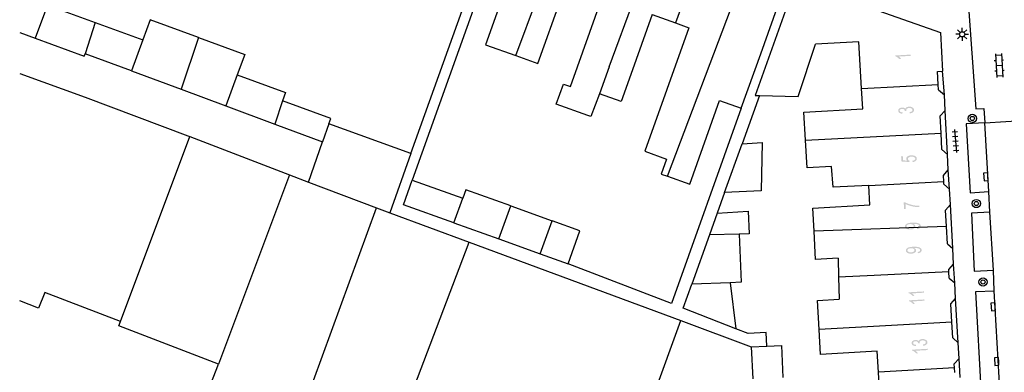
# Model space of a CAD drawing. Header units: metres. Extents: x 134521 to 134907, y 396000 to 396359.
# Tile 6 of 101: x 134521 to 134617, y 396062 to 396096. Entities that reach past the tile are written whole.
import ezdxf

# ---------------------------------------------------------------- set-up
doc = ezdxf.new("R2010")
doc.units = ezdxf.units.M
doc.header["$MEASUREMENT"] = 0

msp = doc.modelspace()

# ---------------------------------------------------------------- hatches: boundary and pattern name
at = {"linetype": 'Continuous', "lineweight": 0}
h = msp.add_hatch(color=251, dxfattribs=at)
edge = h.paths.add_edge_path()
edge.add_line((134607.613, 396093.076), (134607.62, 396092.954))
edge.add_line((134607.62, 396092.954), (134606.449, 396092.887))
edge.add_spline(control_points=[(134606.449, 396092.887), (134606.515, 396092.847), (134606.582, 396092.778), (134606.649, 396092.71), (134606.684, 396092.655)], knot_values=[0, 0, 0, 0.5, 0.5, 1, 1, 1], degree=2, periodic=0)
edge.add_line((134606.684, 396092.655), (134606.507, 396092.645))
edge.add_spline(control_points=[(134606.507, 396092.645), (134606.428, 396092.743), (134606.321, 396092.814), (134606.213, 396092.885), (134606.114, 396092.912)], knot_values=[0, 0, 0, 0.5, 0.5, 1, 1, 1], degree=2, periodic=0)
edge.add_line((134606.114, 396092.912), (134606.11, 396092.991))
edge.add_line((134606.11, 396092.991), (134607.613, 396093.076))
h = msp.add_hatch(color=251, dxfattribs=at)
edge = h.paths.add_edge_path()
edge.add_line((134607.524, 396087.382), (134607.494, 396087.503))
edge.add_spline(control_points=[(134607.494, 396087.503), (134607.649, 396087.533), (134607.716, 396087.587), (134607.782, 396087.641), (134607.778, 396087.714), (134607.774, 396087.801), (134607.681, 396087.856), (134607.588, 396087.91), (134607.455, 396087.904), (134607.328, 396087.897), (134607.249, 396087.838), (134607.169, 396087.778), (134607.174, 396087.693), (134607.176, 396087.659), (134607.199, 396087.608)], knot_values=[0, 0, 0, 0.142857, 0.142857, 0.285714, 0.285714, 0.428571, 0.428571, 0.571429, 0.571429, 0.714286, 0.714286, 0.857143, 0.857143, 1, 1, 1], degree=2, periodic=0)
edge.add_line((134607.199, 396087.608), (134607.037, 396087.613))
edge.add_spline(control_points=[(134607.037, 396087.613), (134607.038, 396087.626), (134607.038, 396087.633), (134607.034, 396087.711), (134606.97, 396087.771), (134606.905, 396087.83), (134606.777, 396087.824), (134606.676, 396087.819), (134606.612, 396087.77), (134606.548, 396087.721), (134606.552, 396087.649), (134606.556, 396087.577), (134606.626, 396087.533), (134606.696, 396087.489), (134606.832, 396087.482)], knot_values=[0, 0, 0, 0.142857, 0.142857, 0.285714, 0.285714, 0.428571, 0.428571, 0.571429, 0.571429, 0.714286, 0.714286, 0.857143, 0.857143, 1, 1, 1], degree=2, periodic=0)
edge.add_line((134606.832, 396087.482), (134606.805, 396087.358))
edge.add_spline(control_points=[(134606.805, 396087.358), (134606.619, 396087.371), (134606.513, 396087.445), (134606.408, 396087.52), (134606.401, 396087.638), (134606.397, 396087.72), (134606.446, 396087.792), (134606.495, 396087.863), (134606.584, 396087.904), (134606.673, 396087.945), (134606.775, 396087.951), (134606.872, 396087.955), (134606.953, 396087.925), (134607.035, 396087.894), (134607.085, 396087.828), (134607.111, 396087.919), (134607.205, 396087.972), (134607.299, 396088.026), (134607.444, 396088.034), (134607.64, 396088.044), (134607.781, 396087.955), (134607.923, 396087.867), (134607.93, 396087.721), (134607.937, 396087.59), (134607.824, 396087.497), (134607.71, 396087.404), (134607.524, 396087.382)], knot_values=[0, 0, 0, 0.076923, 0.076923, 0.153846, 0.153846, 0.230769, 0.230769, 0.307692, 0.307692, 0.384615, 0.384615, 0.461538, 0.461538, 0.538462, 0.538462, 0.615385, 0.615385, 0.692308, 0.692308, 0.769231, 0.769231, 0.846154, 0.846154, 0.923077, 0.923077, 1, 1, 1], degree=2, periodic=0)
h = msp.add_hatch(color=251, dxfattribs=at)
edge = h.paths.add_edge_path()
edge.add_line((134607.8, 396082.67), (134607.777, 396082.798))
edge.add_spline(control_points=[(134607.777, 396082.798), (134607.917, 396082.819), (134607.986, 396082.875), (134608.054, 396082.93), (134608.05, 396083.004), (134608.046, 396083.093), (134607.942, 396083.149), (134607.839, 396083.205), (134607.673, 396083.197), (134607.515, 396083.189), (134607.427, 396083.125), (134607.339, 396083.062), (134607.344, 396082.966), (134607.347, 396082.907), (134607.39, 396082.861), (134607.433, 396082.816), (134607.499, 396082.792)], knot_values=[0, 0, 0, 0.125, 0.125, 0.25, 0.25, 0.375, 0.375, 0.5, 0.5, 0.625, 0.625, 0.75, 0.75, 0.875, 0.875, 1, 1, 1], degree=2, periodic=0)
edge.add_line((134607.499, 396082.792), (134607.482, 396082.676))
edge.add_line((134607.482, 396082.676), (134606.708, 396082.733))
edge.add_line((134606.708, 396082.733), (134606.682, 396083.229))
edge.add_line((134606.682, 396083.229), (134606.858, 396083.238))
edge.add_line((134606.858, 396083.238), (134606.879, 396082.84))
edge.add_line((134606.879, 396082.84), (134607.283, 396082.807))
edge.add_spline(control_points=[(134607.283, 396082.807), (134607.185, 396082.892), (134607.18, 396082.991), (134607.173, 396083.121), (134607.305, 396083.218), (134607.436, 396083.315), (134607.65, 396083.326), (134607.853, 396083.336), (134608.006, 396083.265), (134608.193, 396083.178), (134608.201, 396083.012), (134608.208, 396082.876), (134608.098, 396082.784), (134607.988, 396082.692), (134607.8, 396082.67)], knot_values=[0, 0, 0, 0.142857, 0.142857, 0.285714, 0.285714, 0.428571, 0.428571, 0.571429, 0.571429, 0.714286, 0.714286, 0.857143, 0.857143, 1, 1, 1], degree=2, periodic=0)
h = msp.add_hatch(color=251, dxfattribs=at)
edge = h.paths.add_edge_path()
edge.add_line((134607.138, 396078.125), (134606.961, 396078.118))
edge.add_line((134606.961, 396078.118), (134606.938, 396078.765))
edge.add_line((134606.938, 396078.765), (134607.081, 396078.77))
edge.add_spline(control_points=[(134607.081, 396078.77), (134607.237, 396078.68), (134607.493, 396078.596), (134607.748, 396078.511), (134608.017, 396078.47), (134608.207, 396078.44), (134608.431, 396078.438)], knot_values=[0, 0, 0, 0.333333, 0.333333, 0.666667, 0.666667, 1, 1, 1], degree=2, periodic=0)
edge.add_line((134608.431, 396078.438), (134608.435, 396078.311))
edge.add_spline(control_points=[(134608.435, 396078.311), (134608.258, 396078.307), (134608.006, 396078.342), (134607.754, 396078.377), (134607.519, 396078.452), (134607.283, 396078.526), (134607.12, 396078.614)], knot_values=[0, 0, 0, 0.333333, 0.333333, 0.666667, 0.666667, 1, 1, 1], degree=2, periodic=0)
edge.add_line((134607.12, 396078.614), (134607.138, 396078.125))
h = msp.add_hatch(color=251, dxfattribs=at)
edge = h.paths.add_edge_path()
edge.add_line((134608.228, 396076.187), (134608.208, 396076.304))
edge.add_spline(control_points=[(134608.208, 396076.304), (134608.333, 396076.324), (134608.388, 396076.368), (134608.443, 396076.412), (134608.44, 396076.478), (134608.438, 396076.535), (134608.398, 396076.576), (134608.357, 396076.617), (134608.292, 396076.642), (134608.226, 396076.667), (134608.114, 396076.681), (134608.003, 396076.696), (134607.889, 396076.692), (134607.876, 396076.691), (134607.852, 396076.69), (134607.941, 396076.656), (134607.998, 396076.594), (134608.055, 396076.533), (134608.058, 396076.458), (134608.062, 396076.334), (134607.93, 396076.244), (134607.798, 396076.153), (134607.578, 396076.146), (134607.35, 396076.138), (134607.208, 396076.222), (134607.065, 396076.307), (134607.061, 396076.442), (134607.057, 396076.539), (134607.133, 396076.623), (134607.209, 396076.706), (134607.353, 396076.753), (134607.497, 396076.8), (134607.773, 396076.81), (134608.06, 396076.82), (134608.232, 396076.784), (134608.404, 396076.749), (134608.495, 396076.67), (134608.587, 396076.591), (134608.591, 396076.48), (134608.595, 396076.363), (134608.5, 396076.286), (134608.405, 396076.208), (134608.228, 396076.187)], knot_values=[0, 0, 0, 0.047619, 0.047619, 0.095238, 0.095238, 0.142857, 0.142857, 0.190476, 0.190476, 0.238095, 0.238095, 0.285714, 0.285714, 0.333333, 0.333333, 0.380952, 0.380952, 0.428571, 0.428571, 0.47619, 0.47619, 0.52381, 0.52381, 0.571429, 0.571429, 0.619048, 0.619048, 0.666667, 0.666667, 0.714286, 0.714286, 0.761905, 0.761905, 0.809524, 0.809524, 0.857143, 0.857143, 0.904762, 0.904762, 0.952381, 0.952381, 1, 1, 1], degree=2, periodic=0)
edge = h.paths.add_edge_path(flags=16)
edge.add_spline(control_points=[(134607.55, 396076.666), (134607.392, 396076.66), (134607.3, 396076.601), (134607.209, 396076.542), (134607.212, 396076.462), (134607.215, 396076.38), (134607.317, 396076.324), (134607.42, 396076.267), (134607.579, 396076.272), (134607.722, 396076.277), (134607.81, 396076.338), (134607.897, 396076.398), (134607.894, 396076.483), (134607.891, 396076.568), (134607.8, 396076.62), (134607.709, 396076.671), (134607.55, 396076.666)], knot_values=[0, 0, 0, 0.125, 0.125, 0.25, 0.25, 0.375, 0.375, 0.5, 0.5, 0.625, 0.625, 0.75, 0.75, 0.875, 0.875, 1, 1, 1], degree=2, periodic=0)
h = msp.add_hatch(color=251, dxfattribs=at)
edge = h.paths.add_edge_path()
edge.add_line((134608.31, 396073.85), (134608.29, 396073.968))
edge.add_spline(control_points=[(134608.29, 396073.968), (134608.414, 396073.987), (134608.469, 396074.032), (134608.524, 396074.076), (134608.521, 396074.142), (134608.519, 396074.198), (134608.479, 396074.24), (134608.438, 396074.281), (134608.372, 396074.306), (134608.306, 396074.331), (134608.195, 396074.345), (134608.084, 396074.359), (134607.97, 396074.355), (134607.957, 396074.355), (134607.933, 396074.353), (134608.022, 396074.32), (134608.079, 396074.258), (134608.136, 396074.196), (134608.139, 396074.122), (134608.143, 396073.998), (134608.011, 396073.907), (134607.88, 396073.817), (134607.659, 396073.809), (134607.431, 396073.8), (134607.289, 396073.885), (134607.147, 396073.97), (134607.142, 396074.104), (134607.138, 396074.202), (134607.214, 396074.285), (134607.29, 396074.369), (134607.434, 396074.416), (134607.578, 396074.463), (134607.854, 396074.473), (134608.141, 396074.483), (134608.313, 396074.448), (134608.484, 396074.413), (134608.576, 396074.334), (134608.668, 396074.255), (134608.672, 396074.145), (134608.676, 396074.027), (134608.581, 396073.95), (134608.486, 396073.872), (134608.31, 396073.85)], knot_values=[0, 0, 0, 0.047619, 0.047619, 0.095238, 0.095238, 0.142857, 0.142857, 0.190476, 0.190476, 0.238095, 0.238095, 0.285714, 0.285714, 0.333333, 0.333333, 0.380952, 0.380952, 0.428571, 0.428571, 0.47619, 0.47619, 0.52381, 0.52381, 0.571429, 0.571429, 0.619048, 0.619048, 0.666667, 0.666667, 0.714286, 0.714286, 0.761905, 0.761905, 0.809524, 0.809524, 0.857143, 0.857143, 0.904762, 0.904762, 0.952381, 0.952381, 1, 1, 1], degree=2, periodic=0)
edge = h.paths.add_edge_path(flags=16)
edge.add_spline(control_points=[(134607.631, 396074.329), (134607.472, 396074.323), (134607.381, 396074.264), (134607.29, 396074.204), (134607.293, 396074.125), (134607.296, 396074.043), (134607.398, 396073.986), (134607.501, 396073.93), (134607.66, 396073.935), (134607.804, 396073.94), (134607.891, 396074.001), (134607.978, 396074.061), (134607.975, 396074.146), (134607.972, 396074.231), (134607.881, 396074.283), (134607.789, 396074.334), (134607.631, 396074.329)], knot_values=[0, 0, 0, 0.125, 0.125, 0.25, 0.25, 0.375, 0.375, 0.5, 0.5, 0.625, 0.625, 0.75, 0.75, 0.875, 0.875, 1, 1, 1], degree=2, periodic=0)
h = msp.add_hatch(color=251, dxfattribs=at)
edge = h.paths.add_edge_path()
edge.add_line((134608.898, 396070.149), (134608.905, 396070.027))
edge.add_line((134608.905, 396070.027), (134607.734, 396069.96))
edge.add_spline(control_points=[(134607.734, 396069.96), (134607.8, 396069.919), (134607.867, 396069.851), (134607.934, 396069.783), (134607.969, 396069.727)], knot_values=[0, 0, 0, 0.5, 0.5, 1, 1, 1], degree=2, periodic=0)
edge.add_line((134607.969, 396069.727), (134607.792, 396069.717))
edge.add_spline(control_points=[(134607.792, 396069.717), (134607.713, 396069.816), (134607.606, 396069.887), (134607.498, 396069.958), (134607.399, 396069.984)], knot_values=[0, 0, 0, 0.5, 0.5, 1, 1, 1], degree=2, periodic=0)
edge.add_line((134607.399, 396069.984), (134607.395, 396070.063))
edge.add_line((134607.395, 396070.063), (134608.898, 396070.149))
h = msp.add_hatch(color=251, dxfattribs=at)
edge = h.paths.add_edge_path()
edge.add_line((134608.942, 396069.374), (134608.949, 396069.251))
edge.add_line((134608.949, 396069.251), (134607.778, 396069.184))
edge.add_spline(control_points=[(134607.778, 396069.184), (134607.844, 396069.144), (134607.911, 396069.076), (134607.979, 396069.007), (134608.014, 396068.952)], knot_values=[0, 0, 0, 0.5, 0.5, 1, 1, 1], degree=2, periodic=0)
edge.add_line((134608.014, 396068.952), (134607.836, 396068.942))
edge.add_spline(control_points=[(134607.836, 396068.942), (134607.757, 396069.041), (134607.65, 396069.112), (134607.542, 396069.183), (134607.444, 396069.209)], knot_values=[0, 0, 0, 0.5, 0.5, 1, 1, 1], degree=2, periodic=0)
edge.add_line((134607.444, 396069.209), (134607.439, 396069.288))
edge.add_line((134607.439, 396069.288), (134608.942, 396069.374))
h = msp.add_hatch(color=251, dxfattribs=at)
edge = h.paths.add_edge_path()
edge.add_line((134608.823, 396064.888), (134608.792, 396065.009))
edge.add_spline(control_points=[(134608.792, 396065.009), (134608.947, 396065.039), (134609.013, 396065.093), (134609.079, 396065.148), (134609.075, 396065.221), (134609.07, 396065.308), (134608.977, 396065.362), (134608.884, 396065.416), (134608.751, 396065.409), (134608.624, 396065.401), (134608.545, 396065.342), (134608.466, 396065.282), (134608.471, 396065.197), (134608.473, 396065.162), (134608.496, 396065.111)], knot_values=[0, 0, 0, 0.142857, 0.142857, 0.285714, 0.285714, 0.428571, 0.428571, 0.571429, 0.571429, 0.714286, 0.714286, 0.857143, 0.857143, 1, 1, 1], degree=2, periodic=0)
edge.add_line((134608.496, 396065.111), (134608.334, 396065.116))
edge.add_spline(control_points=[(134608.334, 396065.116), (134608.336, 396065.128), (134608.335, 396065.136), (134608.331, 396065.214), (134608.266, 396065.273), (134608.201, 396065.332), (134608.074, 396065.325), (134607.973, 396065.319), (134607.909, 396065.27), (134607.845, 396065.22), (134607.849, 396065.148), (134607.853, 396065.077), (134607.924, 396065.033), (134607.994, 396064.989), (134608.13, 396064.983)], knot_values=[0, 0, 0, 0.142857, 0.142857, 0.285714, 0.285714, 0.428571, 0.428571, 0.571429, 0.571429, 0.714286, 0.714286, 0.857143, 0.857143, 1, 1, 1], degree=2, periodic=0)
edge.add_line((134608.13, 396064.983), (134608.104, 396064.859))
edge.add_spline(control_points=[(134608.104, 396064.859), (134607.918, 396064.871), (134607.812, 396064.945), (134607.706, 396065.019), (134607.699, 396065.137), (134607.694, 396065.219), (134607.743, 396065.291), (134607.791, 396065.362), (134607.88, 396065.404), (134607.969, 396065.446), (134608.071, 396065.452), (134608.167, 396065.457), (134608.249, 396065.427), (134608.331, 396065.397), (134608.381, 396065.331), (134608.407, 396065.422), (134608.501, 396065.476), (134608.594, 396065.53), (134608.739, 396065.539), (134608.935, 396065.55), (134609.077, 396065.462), (134609.219, 396065.375), (134609.227, 396065.229), (134609.234, 396065.097), (134609.122, 396065.004), (134609.009, 396064.91), (134608.823, 396064.888)], knot_values=[0, 0, 0, 0.076923, 0.076923, 0.153846, 0.153846, 0.230769, 0.230769, 0.307692, 0.307692, 0.384615, 0.384615, 0.461538, 0.461538, 0.538462, 0.538462, 0.615385, 0.615385, 0.692308, 0.692308, 0.769231, 0.769231, 0.846154, 0.846154, 0.923077, 0.923077, 1, 1, 1], degree=2, periodic=0)
h = msp.add_hatch(color=251, dxfattribs=at)
edge = h.paths.add_edge_path()
edge.add_line((134609.238, 396064.595), (134609.245, 396064.473))
edge.add_line((134609.245, 396064.473), (134608.073, 396064.406))
edge.add_spline(control_points=[(134608.073, 396064.406), (134608.139, 396064.365), (134608.207, 396064.297), (134608.274, 396064.229), (134608.309, 396064.173)], knot_values=[0, 0, 0, 0.5, 0.5, 1, 1, 1], degree=2, periodic=0)
edge.add_line((134608.309, 396064.173), (134608.131, 396064.163))
edge.add_spline(control_points=[(134608.131, 396064.163), (134608.053, 396064.262), (134607.945, 396064.333), (134607.838, 396064.404), (134607.739, 396064.43)], knot_values=[0, 0, 0, 0.5, 0.5, 1, 1, 1], degree=2, periodic=0)
edge.add_line((134607.739, 396064.43), (134607.735, 396064.509))
edge.add_line((134607.735, 396064.509), (134609.238, 396064.595))

# ---------------------------------------------------------------- linework, layer by layer
at = {"color": 251}
for p, q in [((134559.223, 396083.491), (134568.532, 396109.503)), ((134569.366, 396092.973), (134574.694, 396107.338)), ((134578.423, 396091.905), (134583.05, 396104.391)), ((134587.292, 396102.97), (134584.836, 396096.147)), ((134584.056, 396081.301), (134591.63, 396101.325)), ((134596.48, 396100.16), (134592.546, 396089.132)), ((134596.48, 396100.16), (134610.5, 396095.22)), ((134571.516, 396092.204), (134574.336, 396100.084)), ((134593.087, 396093.146), (134595.52, 396099.957)), ((134565.562, 396098.306), (134559.341, 396080.922)), ((134574.654, 396089.988), (134577.82, 396098.837)), ((134613.139, 396098.718), (134613.92, 396087.824)), ((134524.013, 396097.877), (134522.84, 396094.672)), ((134524.013, 396097.877), (134528.638, 396096.184)), ((134567.683, 396097.547), (134566.423, 396094.026)), ((134533.976, 396096.441), (134533.262, 396094.492)), ((134538.64, 396094.734), (134533.976, 396096.441)), ((134582.586, 396096.952), (134580.512, 396091.157)), ((134582.586, 396096.952), (134584.836, 396096.147)), ((134528.638, 396096.184), (134527.661, 396093.151)), ((134528.638, 396096.184), (134533.262, 396094.492)), ((134586.134, 396095.682), (134581.855, 396083.727)), ((134584.836, 396096.147), (134586.134, 396095.682)), ((134612.414, 396095.216), (134612.149, 396095.481)), ((134612.591, 396095.289), (134612.591, 396095.664)), ((134612.768, 396095.216), (134613.033, 396095.481)), ((134521.332, 396095.229), (134522.84, 396094.672)), ((134522.84, 396094.672), (134527.582, 396092.92)), ((134533.262, 396094.492), (134532.168, 396091.501)), ((134538.64, 396094.734), (134536.969, 396089.718)), ((134538.64, 396094.734), (134543.127, 396093.092)), ((134610.5, 396095.22), (134610.68, 396091.46)), ((134612.341, 396095.039), (134611.966, 396095.039)), ((134612.414, 396094.862), (134612.149, 396094.597)), ((134612.591, 396094.789), (134612.591, 396094.414)), ((134613.033, 396094.597), (134612.768, 396094.862)), ((134612.841, 396095.039), (134613.216, 396095.039)), ((134566.423, 396094.026), (134569.366, 396092.973)), ((134596.716, 396089.028), (134598.395, 396094.087)), ((134602.6, 396094.327), (134598.395, 396094.087)), ((134602.858, 396089.809), (134602.6, 396094.327)), ((134527.582, 396092.92), (134527.661, 396093.151)), ((134532.168, 396091.501), (134527.661, 396093.151)), ((134543.127, 396093.092), (134542.403, 396091.113)), ((134569.366, 396092.973), (134571.516, 396092.204)), ((134591.196, 396087.884), (134593.087, 396093.146)), ((134615.808, 396093.163), (134615.941, 396090.867)), ((134615.816, 396093.013), (134616.415, 396093.048)), ((134616.407, 396093.197), (134616.54, 396090.901)), ((134616.444, 396092.549), (134616.594, 396092.557)), ((134578.423, 396091.905), (134577.486, 396089.288)), ((134615.696, 396092.505), (134615.845, 396092.514)), ((134615.875, 396092.015), (134616.473, 396092.049)), ((134521.332, 396091.252), (134527.666, 396088.965)), ((134532.168, 396091.501), (134536.969, 396089.718)), ((134542.403, 396091.113), (134541.303, 396088.108)), ((134542.403, 396091.113), (134547.065, 396089.406)), ((134580.512, 396091.157), (134579.575, 396088.54)), ((134610.21, 396091.45), (134610.68, 396091.46)), ((134610.282, 396090.188), (134610.21, 396091.45)), ((134610.869, 396089.186), (134610.68, 396091.46)), ((134615.754, 396091.507), (134615.904, 396091.515)), ((134615.933, 396091.016), (134616.532, 396091.051)), ((134616.503, 396091.55), (134616.652, 396091.559)), ((134536.969, 396089.718), (134541.303, 396088.108)), ((134573.286, 396088.288), (134573.981, 396090.229)), ((134573.981, 396090.229), (134574.654, 396089.988)), ((134602.858, 396089.809), (134610.282, 396090.188)), ((134602.971, 396087.83), (134602.858, 396089.809)), ((134610.313, 396089.655), (134610.282, 396090.188)), ((134527.666, 396088.965), (134537.627, 396085.227)), ((134547.065, 396089.406), (134546.768, 396088.596)), ((134577.486, 396089.288), (134576.646, 396087.085)), ((134579.575, 396088.54), (134577.486, 396089.288)), ((134592.954, 396089.122), (134591.283, 396084.451)), ((134592.546, 396089.132), (134592.954, 396089.122)), ((134592.954, 396089.122), (134596.716, 396089.028)), ((134610.313, 396089.655), (134610.869, 396089.186)), ((134610.932, 396087.68), (134610.869, 396089.186)), ((134541.303, 396088.108), (134546.031, 396086.352)), ((134546.768, 396088.596), (134546.031, 396086.352)), ((134551.47, 396086.876), (134546.768, 396088.596)), ((134576.348, 396087.192), (134573.286, 396088.288)), ((134591.196, 396087.884), (134584.433, 396068.984)), ((134586.212, 396080.529), (134589.111, 396088.63)), ((134589.111, 396088.63), (134591.196, 396087.884)), ((134597.278, 396087.505), (134602.971, 396087.83)), ((134613.92, 396087.824), (134614.707, 396087.873)), ((134614.707, 396087.873), (134614.804, 396086.466)), ((134551.27, 396086.368), (134551.47, 396086.876)), ((134576.646, 396087.085), (134576.348, 396087.192)), ((134597.432, 396084.789), (134597.278, 396087.505)), ((134610.456, 396087.152), (134610.932, 396087.68)), ((134610.552, 396085.466), (134610.456, 396087.152)), ((134611.18, 396083.42), (134610.932, 396087.68)), ((134546.031, 396086.352), (134550.65, 396084.636)), ((134551.27, 396086.368), (134550.65, 396084.636)), ((134559.223, 396083.491), (134551.27, 396086.368)), ((134614.804, 396086.466), (134612.982, 396086.37)), ((134612.982, 396086.37), (134613.37, 396079.706)), ((134614.804, 396086.466), (134619.156, 396086.745)), ((134615.182, 396079.831), (134614.804, 396086.466)), ((134531.099, 396067.255), (134537.815, 396085.154)), ((134537.627, 396085.227), (134537.815, 396085.154)), ((134537.815, 396085.154), (134547.469, 396081.424)), ((134597.432, 396084.789), (134610.552, 396085.466)), ((134610.641, 396083.891), (134610.552, 396085.466)), ((134611.633, 396085.594), (134612.132, 396085.631)), ((134611.667, 396085.145), (134612.166, 396085.182)), ((134611.866, 396085.837), (134612.034, 396083.593)), ((134549.301, 396080.727), (134550.65, 396084.636)), ((134589.588, 396079.717), (134591.283, 396084.451)), ((134591.283, 396084.451), (134593.24, 396084.552)), ((134593.24, 396084.552), (134593.143, 396079.894)), ((134597.585, 396082.107), (134597.432, 396084.789)), ((134611.701, 396084.696), (134612.199, 396084.734)), ((134611.734, 396084.248), (134612.233, 396084.285)), ((134559.223, 396083.491), (134557.17, 396077.754)), ((134581.855, 396083.727), (134583.98, 396082.966)), ((134610.641, 396083.891), (134611.18, 396083.42)), ((134611.254, 396081.912), (134611.18, 396083.42)), ((134611.768, 396083.799), (134612.267, 396083.836)), ((134583.98, 396082.966), (134583.46, 396081.514)), ((134599.952, 396082.242), (134597.585, 396082.107)), ((134600.094, 396080.241), (134599.952, 396082.242)), ((134547.469, 396081.424), (134540.593, 396063.118)), ((134547.469, 396081.424), (134549.301, 396080.727)), ((134583.46, 396081.514), (134584.056, 396081.301)), ((134584.056, 396081.301), (134586.212, 396080.529)), ((134610.784, 396081.385), (134611.254, 396081.912)), ((134610.818, 396080.776), (134610.784, 396081.385)), ((134611.371, 396080.05), (134611.254, 396081.912)), ((134549.301, 396080.727), (134555.872, 396078.241)), ((134558.487, 396078.535), (134559.341, 396080.922)), ((134559.341, 396080.922), (134564.246, 396079.167)), ((134603.55, 396080.413), (134600.094, 396080.241)), ((134603.55, 396080.413), (134610.818, 396080.776)), ((134603.658, 396078.526), (134603.55, 396080.413)), ((134610.833, 396080.52), (134610.818, 396080.776)), ((134610.833, 396080.52), (134611.371, 396080.05)), ((134564.536, 396079.978), (134564.246, 396079.167)), ((134568.886, 396078.421), (134564.536, 396079.978)), ((134589.588, 396079.717), (134588.881, 396077.74)), ((134593.143, 396079.894), (134589.588, 396079.717)), ((134611.452, 396078.556), (134611.371, 396080.05)), ((134613.37, 396079.706), (134615.182, 396079.831)), ((134615.267, 396077.819), (134615.182, 396079.831)), ((134549.79, 396061.53), (134555.872, 396078.241)), ((134555.872, 396078.241), (134557.17, 396077.754)), ((134563.364, 396076.79), (134558.487, 396078.535)), ((134563.364, 396076.79), (134564.246, 396079.167)), ((134567.717, 396075.232), (134568.886, 396078.421)), ((134568.886, 396078.421), (134572.895, 396076.986)), ((134598.12, 396078.21), (134603.658, 396078.526)), ((134610.976, 396078.028), (134611.452, 396078.556)), ((134611.692, 396074.299), (134611.452, 396078.556)), ((134557.17, 396077.754), (134564.858, 396074.925)), ((134588.881, 396077.74), (134588.124, 396075.625)), ((134588.881, 396077.74), (134591.858, 396077.904)), ((134591.858, 396077.904), (134591.976, 396075.741)), ((134598.248, 396075.978), (134598.12, 396078.21)), ((134611.067, 396076.435), (134610.976, 396078.028)), ((134615.267, 396077.819), (134613.488, 396077.733)), ((134613.488, 396077.733), (134613.768, 396072.101)), ((134615.613, 396072.2), (134615.267, 396077.819)), ((134563.364, 396076.79), (134567.717, 396075.232)), ((134571.715, 396073.801), (134572.895, 396076.986)), ((134575.574, 396076.028), (134572.895, 396076.986)), ((134611.067, 396076.435), (134598.248, 396075.978)), ((134611.162, 396074.768), (134611.067, 396076.435)), ((134574.43, 396072.83), (134575.574, 396076.028)), ((134588.124, 396075.625), (134586.418, 396070.857)), ((134590.999, 396075.7), (134588.124, 396075.625)), ((134591.976, 396075.741), (134590.999, 396075.7)), ((134590.999, 396075.7), (134591.193, 396071.06)), ((134598.404, 396073.242), (134598.248, 396075.978)), ((134558.489, 396058.179), (134564.858, 396074.925)), ((134564.858, 396074.925), (134585.341, 396067.324)), ((134567.717, 396075.232), (134571.715, 396073.801)), ((134611.162, 396074.768), (134611.692, 396074.299)), ((134571.715, 396073.801), (134574.43, 396072.83)), ((134611.753, 396072.805), (134611.692, 396074.299)), ((134584.433, 396068.984), (134574.43, 396072.83)), ((134600.576, 396073.366), (134598.404, 396073.242)), ((134600.576, 396073.366), (134600.627, 396071.531)), ((134611.304, 396072.28), (134611.753, 396072.805)), ((134611.872, 396070.975), (134611.753, 396072.805)), ((134604.066, 396071.693), (134600.627, 396071.531)), ((134611.318, 396072.035), (134604.066, 396071.693)), ((134611.318, 396072.035), (134611.304, 396072.28)), ((134611.351, 396071.447), (134611.318, 396072.035)), ((134613.768, 396072.101), (134615.613, 396072.2)), ((134615.701, 396070.222), (134615.613, 396072.2)), ((134585.58, 396068.515), (134586.418, 396070.857)), ((134590.139, 396070.994), (134586.418, 396070.857)), ((134591.193, 396071.06), (134590.139, 396070.994)), ((134590.139, 396070.994), (134590.673, 396066.527)), ((134600.627, 396071.531), (134600.686, 396069.394)), ((134611.351, 396071.447), (134611.872, 396070.975)), ((134611.949, 396069.476), (134611.872, 396070.975)), ((134523.756, 396070.061), (134523.168, 396068.522)), ((134531.099, 396067.255), (134523.756, 396070.061)), ((134613.913, 396070.157), (134615.701, 396070.222)), ((134614.78, 396054.54), (134613.913, 396070.157)), ((134616.598, 396054.654), (134615.701, 396070.222)), ((134523.168, 396068.522), (134521.332, 396069.224)), ((134598.576, 396069.274), (134600.686, 396069.394)), ((134598.737, 396066.452), (134598.576, 396069.274)), ((134611.494, 396068.949), (134611.949, 396069.476)), ((134611.595, 396067.183), (134611.494, 396068.949)), ((134612.22, 396065.185), (134611.949, 396069.476)), ((134590.673, 396066.527), (134585.58, 396068.515)), ((134530.929, 396066.81), (134531.099, 396067.255)), ((134530.932, 396066.809), (134530.929, 396066.81)), ((134540.593, 396063.118), (134530.932, 396066.809)), ((134577.444, 396045.548), (134585.341, 396067.324)), ((134585.341, 396067.324), (134592.164, 396064.782)), ((134611.595, 396067.183), (134598.737, 396066.452)), ((134611.682, 396065.655), (134611.595, 396067.183)), ((134591.884, 396066.062), (134590.673, 396066.527)), ((134593.609, 396066.16), (134591.884, 396066.062)), ((134593.683, 396064.852), (134593.609, 396066.16)), ((134598.874, 396064.045), (134598.737, 396066.452)), ((134593.683, 396064.852), (134595.097, 396064.917)), ((134595.097, 396064.917), (134595.239, 396061.832)), ((134611.682, 396065.655), (134612.22, 396065.185)), ((134612.299, 396063.672), (134612.22, 396065.185)), ((134592.164, 396064.782), (134593.683, 396064.852)), ((134592.164, 396064.782), (134592.33, 396061.698)), ((134604.366, 396064.358), (134598.874, 396064.045)), ((134604.481, 396062.338), (134604.366, 396064.358)), ((134539.554, 396060.466), (134540.593, 396063.118)), ((134611.825, 396063.144), (134612.299, 396063.672)), ((134611.848, 396062.741), (134611.825, 396063.144)), ((134612.407, 396061.822), (134612.299, 396063.672)), ((134611.848, 396062.741), (134604.481, 396062.338)), ((134604.587, 396060.484), (134604.481, 396062.338)), ((134611.873, 396062.292), (134611.848, 396062.741))]:
    msp.add_line(p, q, dxfattribs=at)
at = {"color": 251, "flags": 128}
for points in [[(134615.093, 396081.258), (134615.07, 396081.632), (134614.671, 396081.607), (134614.717, 396080.859), (134615.116, 396080.884), (134615.093, 396081.258)], [(134615.801, 396068.671), (134615.78, 396069.045), (134615.38, 396069.023), (134615.423, 396068.274), (134615.822, 396068.297), (134615.801, 396068.671)], [(134616.136, 396063.377), (134616.115, 396063.751), (134615.715, 396063.729), (134615.758, 396062.98), (134616.157, 396063.003), (134616.136, 396063.377)]]:
    msp.add_lwpolyline(points, dxfattribs=at)
at = {"color": 251}
for centre, radius in [((134612.591, 396095.039), 0.25), ((134613.578, 396086.896), 0.4), ((134613.578, 396086.896), 0.2), ((134613.971, 396078.659), 0.4), ((134613.971, 396078.659), 0.2), ((134614.616, 396071.068), 0.4), ((134614.616, 396071.068), 0.2)]:
    msp.add_circle(centre, radius, dxfattribs=at)

doc.saveas('drawing.dxf')
